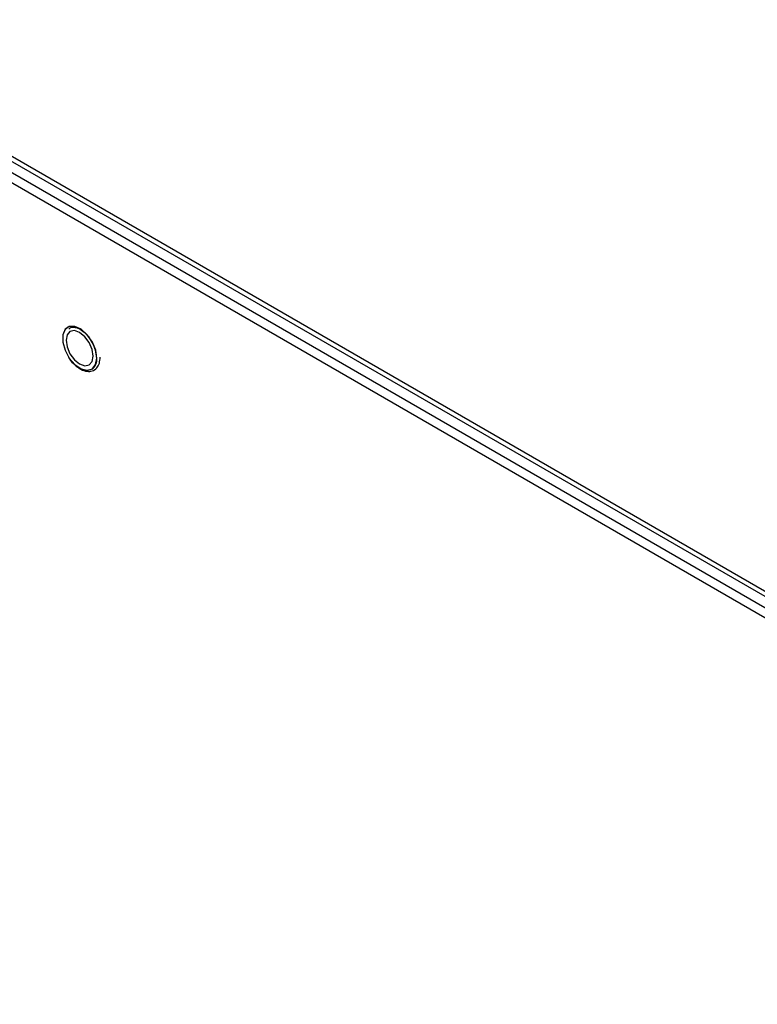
# Model space of a CAD drawing. Header units: millimetres. Extents: x 0 to 844, y -2 to 552.
# Tile 97 of 119: x 668 to 677, y 432 to 444. Entities that reach past the tile are written whole.
import ezdxf

# ---------------------------------------------------------------- set-up
doc = ezdxf.new("R2010")
doc.units = ezdxf.units.MM

msp = doc.modelspace()

# ---------------------------------------------------------------- linework, layer by layer
at = {"color": 7, "linetype": 'Continuous', "lineweight": 25}
for p, q in [((607.652, 477.087), (725.827, 408.866)), ((607.653, 477.148), (725.764, 408.964)), ((617.661, 471.179), (685.383, 432.084)), ((685.277, 432.023), (617.555, 471.118))]:
    msp.add_line(p, q, dxfattribs=at)
at = {"color": 7, "linetype": 'Continuous', "lineweight": 25, "flags": 128}
for points in [[(669.321, 439.765), (669.307, 439.857), (669.268, 439.951), (669.209, 440.036), (669.139, 440.101), (669.065, 440.135), (668.999, 440.135), (668.95, 440.101), (668.923, 440.037), (668.923, 439.952), (668.95, 439.857), (668.999, 439.766), (669.065, 439.69), (669.139, 439.64), (669.209, 439.622), (669.268, 439.64), (669.307, 439.69), (669.321, 439.765)], [(669.32, 439.765), (669.306, 439.857), (669.268, 439.951), (669.209, 440.036), (669.138, 440.1), (669.065, 440.134), (668.999, 440.135), (668.95, 440.1), (668.923, 440.037), (668.923, 439.952), (668.95, 439.857), (668.999, 439.766), (669.065, 439.69), (669.138, 439.64), (669.209, 439.623), (669.268, 439.64), (669.306, 439.69), (669.32, 439.765)], [(669.279, 439.789), (669.267, 439.866), (669.232, 439.946), (669.181, 440.015), (669.12, 440.064), (669.059, 440.086), (669.007, 440.076), (668.973, 440.036), (668.961, 439.973), (668.973, 439.895), (669.007, 439.816), (669.059, 439.746), (669.12, 439.697), (669.181, 439.676), (669.232, 439.686), (669.267, 439.726), (669.279, 439.789)], [(669.32, 439.765), (669.307, 439.857), (669.268, 439.951), (669.209, 440.036), (669.139, 440.1), (669.065, 440.135), (669, 440.135), (668.979, 440.126)]]:
    msp.add_lwpolyline(points, dxfattribs=at)
at = {"color": 7, "linetype": 'Continuous', "lineweight": 25}
msp.add_arc((669.188, 439.747), 0.133, 303.3891, 7.9231, dxfattribs=at)
for points, knots in [([(668.992, 440.102), (668.997, 440.107), (669.013, 440.125), (669.052, 440.13), (669.112, 440.113), (669.174, 440.07), (669.233, 440.004), (669.28, 439.925), (669.309, 439.844), (669.312, 439.796), (669.314, 439.775)], [0, 0, 0, 0, 0.067132, 0.211, 0.338739, 0.474702, 0.610228, 0.74621, 0.882224, 1, 1, 1, 1]), ([(668.988, 439.779), (668.992, 439.772), (669.012, 439.735), (669.063, 439.682), (669.133, 439.63), (669.204, 439.606), (669.27, 439.611), (669.322, 439.645), (669.354, 439.702), (669.357, 439.751), (669.359, 439.775)], [0, 0, 0, 0, 0.03606, 0.179546, 0.323818, 0.469537, 0.59946, 0.737597, 0.871556, 1, 1, 1, 1])]:
    msp.add_open_spline(points, degree=3, knots=knots, dxfattribs=at)

doc.saveas('drawing.dxf')
